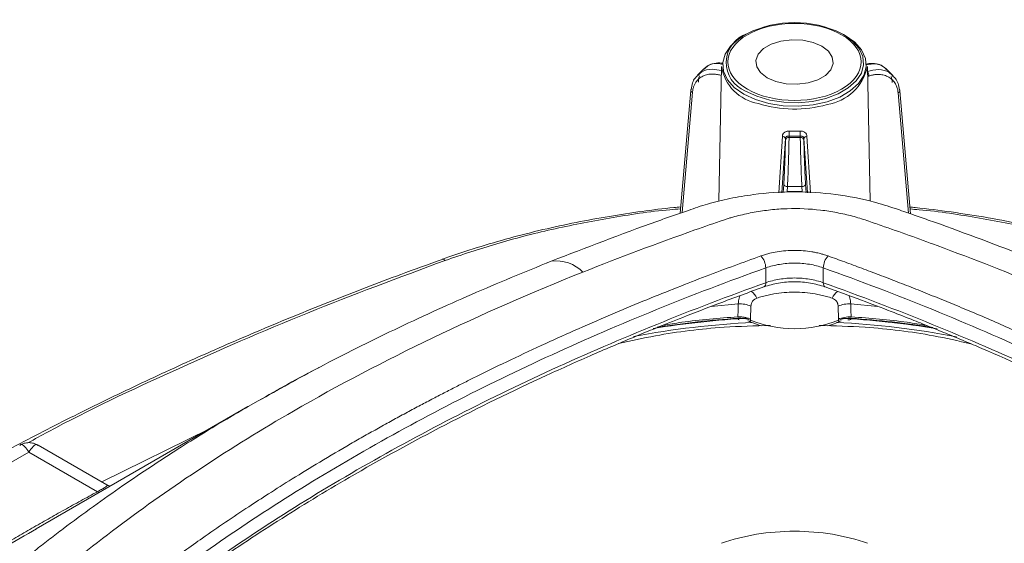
# Model space of a CAD drawing. Header units: millimetres. Extents: x 0 to 420, y 0 to 297.
# Tile 73 of 92: x 289 to 316, y 251 to 265. Entities that reach past the tile are written whole.
import ezdxf

# ---------------------------------------------------------------- set-up
doc = ezdxf.new("R2010")
doc.units = ezdxf.units.MM

msp = doc.modelspace()

# ---------------------------------------------------------------- linework, layer by layer
at = {"color": 7, "linetype": 'Continuous', "lineweight": 15}
for p, q in [((308.98011977, 265.0580043), (308.93205129, 265.03219238)), ((311.61917104, 265.03218934), (311.57110255, 265.05800125)), ((311.61917104, 265.03218934), (311.67030043, 265.00371919)), ((307.78175316, 264.08585926), (307.60626949, 263.91038816)), ((308.27285878, 264.15553922), (308.19362797, 260.44951448)), ((312.35755748, 260.45103541), (312.27836355, 264.15553618)), ((312.98824819, 263.89887054), (312.81275398, 264.07434164)), ((307.42319412, 263.4975883), (307.13123236, 260.12233281)), ((313.46361196, 260.10701288), (313.17131303, 263.48607068)), ((310.02500864, 262.12840618), (310.02500864, 262.17676985)), ((310.1248756, 262.2057848), (310.1248756, 262.24231759)), ((310.4350764, 262.2057848), (310.1248756, 262.2057848)), ((310.43508167, 262.24268559), (310.4350764, 262.2057848)), ((310.53494336, 262.17762751), (310.53494336, 262.12840618)), ((310.07159671, 260.71688993), (310.08017359, 260.85548197)), ((310.08017359, 260.85548197), (310.47978367, 260.85547892)), ((310.48837109, 260.71664354), (310.47978367, 260.85547892)), ((309.4842435, 258.62191692), (309.4842435, 258.21364569)), ((311.06697883, 258.21364265), (311.06697883, 258.62191388)), ((309.07892779, 257.5698698), (309.0661731, 257.21071448)), ((311.48526523, 257.21080572), (311.47228927, 257.5698698)), ((308.98960808, 257.16376082), (309.03730778, 257.14925312)), ((309.0661731, 257.21071448), (309.0661731, 257.18256518)), ((311.48504923, 257.18256214), (311.48526523, 257.21080572)), ((311.51390928, 257.14925312), (311.56160898, 257.16376082)), ((295.26215825, 254.81381822), (295.54063829, 254.96703269)), ((295.25600481, 254.8102781), (289.44146247, 251.45252351)), ((289.23918394, 253.56032944), (285.70386677, 251.51943429)), ((289.23918394, 253.56032944), (291.12267918, 252.47301078)), ((291.38320993, 252.66073924), (289.49265509, 253.75213332))]:
    msp.add_line(p, q, dxfattribs=at)
at = {"color": 8, "linetype": 'Continuous', "lineweight": 15}
for p, q in [((312.32092133, 263.89114945), (312.28427465, 263.87893536)), ((307.47289579, 263.44331808), (307.18730347, 260.14178778)), ((313.40754611, 260.12636748), (313.12162189, 263.43180046)), ((309.84668532, 260.67980603), (309.94168959, 262.2365421)), ((310.02500864, 262.17676985), (309.92978837, 260.68518706)), ((310.63023211, 260.68532377), (310.53494336, 262.17762751)), ((310.61786201, 262.23735719), (310.71291896, 260.67989104)), ((309.96634549, 260.68755153), (309.98030664, 260.91313393)), ((310.5935907, 260.68773708), (310.57965063, 260.91313089)), ((308.7319644, 257.63452496), (307.98221411, 257.56194602)), ((312.56898188, 257.56197035), (311.81925266, 257.63453105)), ((291.24129622, 252.74266168), (294.1839365, 254.19118713))]:
    msp.add_line(p, q, dxfattribs=at)
at = {"color": 8, "linetype": 'Continuous', "lineweight": 15, "flags": 128}
for points in [[(311.67030043, 265.00371919), (311.92979331, 264.81872864), (312.11699381, 264.60663351), (312.22371489, 264.37670387), (312.24529408, 264.13899139), (312.18078306, 263.90388535), (312.03302148, 263.68165033), (311.808442, 263.48201565), (311.51687537, 263.31369781), (311.17106047, 263.18405084), (310.78609643, 263.09874989), (310.3788367, 263.06150847), (309.96706199, 263.07396587), (309.56877427, 263.13557769), (309.20136966, 263.24364319), (308.88092717, 263.39344828), (308.62142375, 263.57843884), (308.43423379, 263.79053396), (308.32750744, 264.02046057), (308.30592825, 264.25817305), (308.370434, 264.49328213), (308.51820085, 264.7155141), (308.74278033, 264.91514879), (308.93205129, 265.03219238)], [(311.57110255, 265.05800125), (311.62040383, 265.03054996), (311.87061387, 264.85217741), (312.05111828, 264.64767046), (312.15401981, 264.42596769), (312.17482982, 264.19675884), (312.11262634, 263.9700652), (311.97014892, 263.75578333), (311.75359841, 263.56328975), (311.47246312, 263.40099381), (311.13901833, 263.27598186), (310.76783104, 263.1937314), (310.37514358, 263.15782209), (309.9780992, 263.16983545), (309.59405711, 263.22923924), (309.23980231, 263.33344222), (308.9308185, 263.4778854)], [(311.06697883, 258.21364265), (311.06950764, 258.17617882), (311.07702032, 258.14485878), (311.08920603, 258.12089628), (311.10560642, 258.10520697), (311.11454155, 258.10089836)]]:
    msp.add_lwpolyline(points, dxfattribs=at)
at = {"color": 7, "linetype": 'Continuous', "lineweight": 15, "flags": 128}
for points in [[(311.02691298, 264.7108523), (311.20814443, 264.57108977), (311.31383292, 264.40751646), (311.33540157, 264.23338051), (311.27111709, 264.0627847), (311.12618989, 263.90955808), (310.91234731, 263.78610939), (310.646917, 263.70244165), (310.35140437, 263.66533101), (310.04976464, 263.67778537), (309.76641138, 263.738795), (309.52430935, 263.84341768), (309.3430779, 263.98318021), (309.23739467, 264.14675657), (309.21581549, 264.32089252), (309.28009997, 264.49148833), (309.42503771, 264.64471495), (309.63888029, 264.76816364), (309.90430006, 264.85183137), (310.19981269, 264.88894201), (310.50146296, 264.87648766), (310.78481095, 264.81547499), (311.02691298, 264.7108523)], [(310.08017359, 260.85548197), (310.06072809, 260.85736469), (310.04202016, 260.86122426), (310.02477683, 260.86690253), (310.00965665, 260.87418964), (309.99723386, 260.88280275), (309.9879879, 260.89241642), (309.98228227, 260.9026505), (309.98030664, 260.91313393)], [(310.47978367, 260.85547892), (310.49922917, 260.85736773), (310.5179371, 260.86122122), (310.53517517, 260.86690253), (310.55029535, 260.87418964), (310.56271813, 260.88280275), (310.57196936, 260.89241338), (310.57767499, 260.90265354), (310.57965063, 260.91313089)], [(303.46251779, 258.74975235), (303.56580917, 258.79661085), (303.59351019, 258.80501011)], [(308.71531113, 257.27675042), (308.72364566, 257.45564225), (308.7319644, 257.63452496)], [(311.81925266, 257.63453105), (311.82757666, 257.45563921), (311.83590594, 257.2767565)]]:
    msp.add_lwpolyline(points, dxfattribs=at)
at = {"color": 7, "linetype": 'Continuous', "lineweight": 15}
for centre, radius, start, end in [((310.27560806, 262.41664455), 2.94195024, 63.873639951, 116.126225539), ((309.48073217, 264.34329844), 1.2223795, 188.835691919, 260.684307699), ((310.96355752, 264.43501402), 1.34418107, 278.859424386, 347.999700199), ((307.46022301, 263.49347418), 0.03725674, 129.871984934, 173.660127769), ((313.13435737, 263.48200456), 0.03717868, 6.278820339, 50.163990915), ((309.94470985, 262.15279509), 0.08380145, 16.624010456, 92.065430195), ((310.11712026, 262.11265923), 0.09344794, 85.239493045, 170.298775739), ((308.77482259, 262.38118524), 1.35717624, 354.127159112, 359.955128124), ((310.27561099, 265.86481582), 3.48765151, 267.640038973, 272.496751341), ((311.71632053, 262.38188831), 1.28877865, 180.062825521, 186.200691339), ((310.44283474, 262.11266311), 0.09344432, 9.69918919, 94.762542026), ((310.61507138, 262.15381122), 0.08359256, 88.086897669, 163.446579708), ((308.9895892, 258.61222271), 0.49474928, 1.122736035, 42.843716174), ((311.56152698, 258.61226253), 0.49464231, 137.151561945, 178.881985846), ((308.76714959, 256.86004747), 0.77527632, 66.287279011, 92.601209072), ((311.78409235, 256.85998685), 0.77534184, 87.400851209, 113.712602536), ((310.21632448, 233.91828656), 23.35198021, 92.927944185, 99.418187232), ((308.7743439, 256.44997032), 0.78858069, 68.280132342, 94.27434196), ((310.27561501, 260.23883535), 3.28687345, 248.410065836, 291.589790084), ((311.77686598, 256.45008715), 0.78846473, 85.724504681, 111.722250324), ((310.33482625, 233.92119098), 23.34910297, 80.482060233, 87.146466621)]:
    msp.add_arc(centre, radius, start, end, dxfattribs=at)
at = {"color": 8, "linetype": 'Continuous', "lineweight": 15}
for centre, radius, start, end in [((309.23962307, 264.25907896), 0.84001407, 107.994597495, 248.43119179), ((312.10287086, 263.88062744), 0.2183042, 2.762662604, 35.063558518), ((307.48527609, 263.50455015), 0.0624711, 186.398401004, 258.569658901), ((313.10925181, 263.49301112), 0.06244809, 281.425045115, 353.618995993), ((310.27669176, 266.24873832), 3.26655237, 252.287272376, 285.881432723), ((300.60933915, 258.77169627), 0.0875297, 38.479925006, 98.661132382), ((303.72413115, 257.7695055), 1.04371051, 44.857466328, 97.189450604), ((309.37471604, 258.19344631), 0.1113745, 303.807962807, 10.44924771), ((308.77020655, 257.56585154), 0.52079606, 25.407837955, 51.846263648), ((311.78060451, 257.56613658), 0.52030704, 128.0735701, 154.601331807), ((310.19125224, 234.05474131), 23.09224981, 92.615023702, 100.821700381), ((310.21231365, 233.90473126), 23.37958584, 93.670545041, 99.119924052), ((310.36070889, 234.06207843), 23.08487521, 79.09735357, 87.362702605), ((310.33975203, 233.91422179), 23.37006046, 80.785947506, 86.330041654), ((291.21627478, 252.61848749), 0.17298442, 237.243917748, 256.083239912)]:
    msp.add_arc(centre, radius, start, end, dxfattribs=at)
at = {"color": 7, "linetype": 'Continuous', "lineweight": 15}
for points, knots in [([(308.97993791, 263.52916199), (308.26483691, 263.941981), (308.26483691, 264.61229438), (309.6950389, 265.43793241), (310.85618153, 265.43793241), (311.57128253, 265.02511339)], [0, 0, 0, 0, 0.5, 0.5, 1, 1, 1, 1]), ([(311.57128253, 265.02511339), (312.28638352, 264.61229438), (312.28638352, 263.941981), (310.85618153, 263.11634297), (309.6950389, 263.11634297), (308.97993791, 263.52916199)], [0, 0, 0, 0, 0.5, 0.5, 1, 1, 1, 1]), ([(308.06936326, 264.23508158), (308.06901545, 264.23506353), (308.00554612, 264.23177042), (307.90204185, 264.18329586), (307.81898996, 264.1156682), (307.77949831, 264.08351086)], [0, 0, 0, 0, 0.0028816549, 0.5258644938, 1, 1, 1, 1]), ([(308.28471785, 264.24468905), (308.28113371, 264.24544683), (308.20477014, 264.26159202), (308.13543968, 264.24801825), (308.06936326, 264.23508158)], [0, 0, 0, 0, 0.0469351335, 1, 1, 1, 1]), ([(312.52515442, 264.22356396), (312.45861518, 264.23456522), (312.36957336, 264.24928695), (312.27156852, 264.22607113), (312.24680083, 264.22020405)], [0, 0, 0, 0, 0.7472808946, 1, 1, 1, 1]), ([(312.81501411, 264.07199628), (312.7755477, 264.10415342), (312.69254919, 264.17178044), (312.58876469, 264.22022919), (312.52549871, 264.22354591), (312.52515442, 264.22356396)], [0, 0, 0, 0, 0.4741466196, 0.997138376, 1, 1, 1, 1]), ([(307.61278118, 263.89899375), (307.58868988, 263.87947627), (307.52584208, 263.82856033), (307.46566605, 263.69720123), (307.44650211, 263.58276059), (307.43633867, 263.52206794)], [0, 0, 0, 0, 0.2259717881, 0.5895004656, 1, 1, 1, 1]), ([(308.27359625, 263.90266748), (308.25450404, 263.90864532), (308.21646716, 263.92055479), (308.15967053, 263.93318191), (308.10350365, 263.94181491), (308.04795383, 263.94609126), (307.96274257, 263.94614436), (307.8516921, 263.92973276), (307.72737066, 263.87780556), (307.62261631, 263.79831269), (307.55280858, 263.70614387), (307.50955657, 263.6151285), (307.4839707, 263.53271587), (307.47659508, 263.47319799), (307.47289232, 263.44331839)], [0, 0, 0, 0, 0.0483687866, 0.0963638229, 0.1442447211, 0.1922729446, 0.2407075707, 0.3701588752, 0.4998313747, 0.6293487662, 0.7590888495, 0.8395465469, 0.9194479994, 1, 1, 1, 1]), ([(313.12162091, 263.43180094), (313.11965484, 263.44985942), (313.11573796, 263.48583612), (313.10467377, 263.53739325), (313.08983372, 263.58676123), (313.07084583, 263.63379834), (313.03514175, 263.70321217), (312.97195027, 263.78675765), (312.86725368, 263.86622438), (312.74288151, 263.91818761), (312.62033577, 263.93636867), (312.5101062, 263.93339753), (312.41600061, 263.91964823), (312.35269605, 263.90067477), (312.32091698, 263.89115004)], [0, 0, 0, 0, 0.0484345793, 0.0964930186, 0.1444339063, 0.1925177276, 0.2410026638, 0.3705530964, 0.5002600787, 0.6297431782, 0.7593841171, 0.8397550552, 0.9195565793, 1, 1, 1, 1]), ([(313.15817375, 263.51055336), (313.1480085, 263.5712467), (313.1288415, 263.68568664), (313.06866489, 263.81704664), (313.00582384, 263.86796054), (312.9817365, 263.88747613)], [0, 0, 0, 0, 0.4105170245, 0.7740477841, 1, 1, 1, 1]), ([(309.94168533, 262.23654427), (309.94237736, 262.24329585), (309.94375803, 262.25676594), (309.94958451, 262.27621837), (309.96355918, 262.30683813), (309.98914866, 262.33646148), (310.02688956, 262.35978279), (310.05955325, 262.37223731), (310.09498402, 262.37995502), (310.11972032, 262.38006595), (310.13199846, 262.38012101)], [0, 0, 0, 0, 0.0836976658, 0.1669853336, 0.2510974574, 0.4995250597, 0.6241495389, 0.749325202, 0.8755747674, 1, 1, 1, 1]), ([(310.12487503, 262.24231869), (310.11857108, 262.24257334), (310.10594656, 262.2430833), (310.08772924, 262.24043108), (310.07079302, 262.23539452), (310.05114748, 262.22588324), (310.03135354, 262.20769895), (310.02713349, 262.18711722), (310.02501208, 262.17677079)], [0, 0, 0, 0, 0.1248261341, 0.2499813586, 0.3754994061, 0.5014137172, 0.7493607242, 1, 1, 1, 1]), ([(310.08017656, 260.85548424), (310.08613766, 260.96250465), (310.09203485, 261.08242575), (310.10287506, 261.3312527), (310.10781343, 261.46005619), (310.1160301, 261.70827481), (310.11930558, 261.82760466), (310.1237288, 262.03987336), (310.12487503, 262.13272777), (310.12487503, 262.20578717)], [0, 0, 0, 0, 0.25, 0.25, 0.5, 0.5, 0.75, 0.75, 1, 1, 1, 1]), ([(310.12487503, 262.24231869), (310.15072027, 262.2414094), (310.20237591, 262.23959205), (310.27999122, 262.23897746), (310.35760146, 262.23977757), (310.40924363, 262.24171837), (310.43508212, 262.24268943)], [0, 0, 0, 0, 0.2501685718, 0.5, 0.7498314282, 1, 1, 1, 1]), ([(310.42754581, 262.38047424), (310.43573056, 262.38058459), (310.45210475, 262.38080536), (310.47633919, 262.37778617), (310.50352942, 262.37150003), (310.53256768, 262.36040949), (310.57035348, 262.33724483), (310.59803134, 262.30496131), (310.61407857, 262.26766898), (310.61660091, 262.24744994), (310.61785958, 262.23736049)], [0, 0, 0, 0, 0.08303504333, 0.16611771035, 0.25078611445, 0.37570188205, 0.50033389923, 0.74886725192, 0.87468293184, 1, 1, 1, 1]), ([(310.53494507, 262.17762743), (310.53437186, 262.18220634), (310.53317508, 262.19176636), (310.52729768, 262.20525981), (310.51771279, 262.21814334), (310.5005417, 262.23180561), (310.47282228, 262.24333656), (310.4476639, 262.24290517), (310.43508212, 262.24268943)], [0, 0, 0, 0, 0.1104333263, 0.2305667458, 0.3607258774, 0.5011648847, 0.750531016, 1, 1, 1, 1]), ([(310.43508212, 262.20578717), (310.43508212, 262.13272777), (310.43622834, 262.03987336), (310.44065157, 261.82760466), (310.44392705, 261.70827481), (310.45214372, 261.46005619), (310.45708209, 261.3312527), (310.4679223, 261.08242575), (310.47381949, 260.96250465), (310.47978059, 260.85548424)], [0, 0, 0, 0, 0.25, 0.25, 0.5, 0.5, 0.75, 0.75, 1, 1, 1, 1]), ([(309.98031361, 260.9131339), (309.98146543, 260.93200653), (309.98376012, 260.96960525), (309.9871604, 261.02882546), (309.9905034, 261.08968923), (309.99378803, 261.15242791), (309.99879285, 261.25253767), (310.00523134, 261.39282999), (310.01227024, 261.56994383), (310.01801994, 261.74051667), (310.02165291, 261.87759762), (310.02373131, 261.98276594), (310.02481556, 262.06202789), (310.0249464, 262.10622131), (310.02501208, 262.12840653)], [0, 0, 0, 0, 0.0484345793, 0.0964930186, 0.1444339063, 0.1925177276, 0.2410026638, 0.3705530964, 0.5002600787, 0.6297431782, 0.7593841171, 0.8397550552, 0.9195565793, 1, 1, 1, 1]), ([(310.53494507, 262.12840653), (310.5349688, 262.11531796), (310.53501608, 262.08924194), (310.53540403, 262.0454665), (310.53602489, 261.99855949), (310.53690125, 261.9481683), (310.53864602, 261.86476396), (310.54193426, 261.74060181), (310.54768071, 261.57011246), (310.5547224, 261.39291752), (310.56182738, 261.23805275), (310.5683166, 261.11027857), (310.57391392, 261.00787955), (310.57772851, 260.94480103), (310.57964354, 260.9131339)], [0, 0, 0, 0, 0.0483687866, 0.0963638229, 0.1442447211, 0.1922729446, 0.2407075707, 0.3701588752, 0.4998313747, 0.6293487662, 0.7590888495, 0.8395465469, 0.9194479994, 1, 1, 1, 1]), ([(325.1251023, 254.90370562), (324.5441475, 255.22951334), (323.29090977, 255.93234691), (321.24912355, 256.94459335), (318.98249253, 257.97860888), (316.54469975, 258.98372965), (314.6872318, 259.67866788), (313.50206216, 260.09366898), (313.00260131, 260.26902369), (312.32726545, 260.47997263), (311.39919103, 260.65771462), (310.27978982, 260.73338806), (309.29292105, 260.66893263), (308.49899703, 260.53179993), (307.89843497, 260.38710857), (307.38935746, 260.21197874), (306.92442573, 260.05107029), (305.6518725, 259.6025127), (304.552257, 259.17645258), (303.59383156, 258.80509837)], [0, 0, 0, 0, 0.0918761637, 0.1981955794, 0.3099360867, 0.4272940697, 0.5487225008, 0.5693218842, 0.5900197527, 0.6173210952, 0.6596344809, 0.7040407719, 0.7490082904, 0.7753300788, 0.8013440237, 0.8251722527, 0.844984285, 0.8648882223, 1, 1, 1, 1]), ([(310.07159909, 260.71689114), (310.14105741, 260.71830404), (310.27998448, 260.72113005), (310.41890679, 260.71814138), (310.48837317, 260.71664693)], [0, 0, 0, 0, 0.4999624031, 1, 1, 1, 1]), ([(307.14618922, 260.29528217), (307.08367997, 260.28962272), (306.72771505, 260.2573945), (306.07321653, 260.17394541), (305.17738235, 260.04040011), (304.26785179, 259.87345106), (303.35433692, 259.67501654), (302.44446555, 259.44528279), (301.54912689, 259.181103), (300.93080637, 258.98345945), (300.62104749, 258.86614633), (300.59472504, 258.85617738)], [0, 0, 0, 0, 0.0269300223, 0.1533555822, 0.2849944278, 0.4206004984, 0.5591831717, 0.7000372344, 0.842647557, 0.9866286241, 1, 1, 1, 1]), ([(304.46398272, 258.50567787), (305.4710431, 258.90845587), (306.49699914, 259.29378591), (307.80244602, 259.75411725), (308.06468825, 259.84511384), (308.36098844, 259.94630049), (308.39364667, 259.95778815), (308.46050472, 259.97933474), (308.49445989, 259.98962036), (308.59726421, 260.01960714), (308.66705312, 260.03843728), (308.87958013, 260.09199868), (309.02467952, 260.1235879), (309.3177388, 260.17684001), (309.46624288, 260.19860892), (309.76841103, 260.23110825), (309.92269976, 260.2418981), (310.38588878, 260.25683286), (310.69175586, 260.24367345), (311.14473331, 260.19033614), (311.29549325, 260.16672099), (311.5864388, 260.11094935), (311.7279087, 260.07884401), (311.93458756, 260.0248609), (312.0026069, 260.00594564), (312.13607198, 259.96540216), (312.2005846, 259.94279175), (312.39529368, 259.87618194), (313.04311484, 259.65279272), (313.68470079, 259.42266502), (315.21107889, 258.85775982), (316.21136018, 258.46433035), (318.16679871, 257.64488301), (319.11827043, 257.21978453), (320.9692042, 256.34046823), (321.86825924, 255.88580475), (323.61091283, 254.94497142), (324.45407818, 254.45855542), (326.08414986, 253.45376112), (326.87139908, 252.9355776), (328.39357488, 251.86948462), (329.12879399, 251.32189693), (330.54683401, 250.19616267), (331.22943527, 249.61891403), (332.20846736, 248.73893789), (332.52757561, 248.44297869), (332.9175102, 248.06977164), (332.99504861, 247.99496697), (333.09141681, 247.90125919), (333.1106628, 247.88250756), (333.14909982, 247.84498432), (333.1686889, 247.82635751), (333.22348604, 247.76903183), (333.25722767, 247.72979938), (333.3538673, 247.61043291), (333.41130001, 247.528542), (333.51033232, 247.36323793), (333.55198194, 247.2793681), (333.65013883, 247.023611), (333.67873201, 246.84582915), (333.66262677, 246.58448047), (333.64784035, 246.49773955), (333.598988, 246.325026), (333.56450704, 246.23838265), (333.47978448, 246.07055812), (333.42968836, 245.98904497), (333.31660281, 245.83001777), (333.25477672, 245.75214315), (333.16452865, 245.65882044), (333.14524772, 245.64053808), (333.10751662, 245.60371417), (333.05083446, 245.54850307), (332.91797856, 245.41985212), (332.80308141, 245.30988478), (332.10964509, 244.65134068), (331.46462253, 244.07505052), (330.11945919, 242.94445644), (329.41870237, 242.39028159), (327.24345261, 240.77518327), (325.69565223, 239.75543202), (324.03906618, 238.7991701)], [0, 0, 0, 0, 0.0625, 0.0625, 0.078125, 0.078125, 0.080078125, 0.080078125, 0.08203125, 0.08203125, 0.0859375, 0.0859375, 0.09375, 0.09375, 0.1015625, 0.1015625, 0.109375, 0.109375, 0.125, 0.125, 0.1328125, 0.1328125, 0.140625, 0.140625, 0.14453125, 0.14453125, 0.1484375, 0.1484375, 0.15625, 0.1875, 0.1875, 0.25, 0.25, 0.3125, 0.3125, 0.375, 0.375, 0.4375, 0.4375, 0.5, 0.5, 0.5625, 0.5625, 0.625, 0.625, 0.65625, 0.65625, 0.6640625, 0.6640625, 0.666015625, 0.666015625, 0.66796875, 0.66796875, 0.671875, 0.671875, 0.6796875, 0.6796875, 0.6875, 0.6875, 0.703125, 0.703125, 0.7109375, 0.7109375, 0.71875, 0.71875, 0.7265625, 0.7265625, 0.734375, 0.734375, 0.736328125, 0.736328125, 0.73828125, 0.7421875, 0.75, 0.75, 0.8125, 0.8125, 0.875, 0.875, 1, 1, 1, 1]), ([(319.95355228, 258.85342799), (319.81231072, 258.9052458), (319.36584682, 259.06904165), (318.5804815, 259.31038717), (317.60496003, 259.5773846), (316.60842418, 259.80742881), (315.60146748, 260.00292288), (314.59590495, 260.15829511), (313.87811161, 260.25283117), (313.49631334, 260.28668053), (313.44769625, 260.29099081)], [0, 0, 0, 0, 0.0715228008, 0.2260832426, 0.3800969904, 0.5332853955, 0.6851345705, 0.8345733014, 0.9789350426, 1, 1, 1, 1]), ([(298.07801824, 253.78616407), (298.20625151, 253.85981338), (298.46061764, 254.00590564), (298.84253522, 254.22049347), (299.21916064, 254.42887993), (299.58897928, 254.63014965), (299.95030585, 254.82373777), (300.30174258, 255.00914314), (300.64203754, 255.1859888), (300.97008968, 255.35397245), (301.28485259, 255.51287696), (301.78354871, 255.76142599), (302.49588807, 256.10762878), (303.4119214, 256.53599153), (304.36818028, 256.96619731), (305.29428799, 257.3665259), (306.1998268, 257.74301812), (307.03465157, 258.07820385), (307.83580611, 258.38909924), (308.60308455, 258.67781396), (309.10689843, 258.85992864), (309.35234651, 258.94865128)], [0, 0, 0, 0, 0.037627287, 0.0746382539, 0.1108605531, 0.1461447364, 0.1803623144, 0.2134038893, 0.2451773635, 0.2756061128, 0.3046209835, 0.3321577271, 0.4126552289, 0.4983079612, 0.5773661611, 0.6648306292, 0.7389594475, 0.8094912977, 0.8763503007, 0.9397603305, 1, 1, 1, 1]), ([(309.35234651, 258.94865128), (309.37516581, 258.95669244), (309.41482927, 258.97066922), (309.47780695, 258.98989563), (309.53718888, 259.00633255), (309.64225206, 259.03376649), (309.80711581, 259.06657822), (310.03378545, 259.09464863), (310.27698366, 259.10377714), (310.51764052, 259.09417757), (310.70798397, 259.07111457), (310.86245888, 259.04304479), (310.96842009, 259.01892401), (311.0867698, 258.98688726), (311.15697845, 258.9629408), (311.19887392, 258.94865128)], [0, 0, 0, 0, 0.04124402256, 0.07168843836, 0.10988316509, 0.1428552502, 0.2495941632, 0.37823594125, 0.49942943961, 0.62444509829, 0.74939009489, 0.79846501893, 0.87425069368, 0.92496185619, 1, 1, 1, 1]), ([(311.19887392, 258.94865128), (311.35112251, 258.89376713), (311.6605032, 258.78223838), (312.12891828, 258.60919518), (312.61010271, 258.42809662), (313.10432919, 258.23819065), (313.61207128, 258.03902481), (314.13336927, 257.83022561), (314.66771112, 257.61156526), (315.42073584, 257.2964456), (317.07249068, 256.58048648), (318.961776, 255.68275055), (320.98115511, 254.62814741), (322.59065178, 253.73130103), (324.22084781, 252.7487986), (325.53023346, 251.89729964), (326.50886187, 251.2257323), (327.24664525, 250.6996419), (327.99231828, 250.1469335), (328.68325364, 249.61400444), (329.33445469, 249.09178308), (329.91295768, 248.61144313), (330.44963971, 248.15043453), (330.94813951, 247.7088653), (331.26263378, 247.41890634), (331.41586128, 247.2776329)], [0, 0, 0, 0, 0.0186696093, 0.037938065, 0.0578418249, 0.0784150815, 0.0996890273, 0.1216904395, 0.1444084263, 0.167813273, 0.2184263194, 0.3592379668, 0.4221057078, 0.5016372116, 0.5918550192, 0.6671623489, 0.7067421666, 0.7499678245, 0.7891114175, 0.8329595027, 0.8698950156, 0.9050411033, 0.9383618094, 0.9699687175, 1, 1, 1, 1]), ([(300.59757522, 258.85355269), (300.21628474, 258.71742178), (299.1929008, 258.35204629), (297.56499464, 257.72191692), (295.71130443, 256.96686776), (293.89466019, 256.17899439), (292.11503163, 255.36075132), (290.3747493, 254.5122866), (288.67543824, 253.63443488), (287.01870756, 252.72789829), (285.40645875, 251.79324674), (283.83905691, 250.83177933), (282.32228722, 249.84223207), (281.15457196, 249.04630366), (280.51075005, 248.57223875), (280.33813832, 248.44513968)], [0, 0, 0, 0, 0.049368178, 0.1325042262, 0.2157699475, 0.2991508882, 0.3826349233, 0.4662113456, 0.5498718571, 0.6336087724, 0.7174169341, 0.8012915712, 0.8852297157, 0.9692295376, 1, 1, 1, 1]), ([(303.59383683, 258.80510141), (302.85867261, 258.50488752), (301.38863285, 257.90457762), (299.27034062, 256.93053659), (297.30814186, 255.95788775), (296.09938665, 255.28014073), (295.54071468, 254.96689429)], [0, 0, 0, 0, 0.25890176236, 0.51770185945, 0.7770876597, 1, 1, 1, 1]), ([(309.48424133, 258.62191376), (309.60328893, 258.66459473), (309.72975456, 258.69684147), (309.93021495, 258.72991688), (309.99915408, 258.73833879), (310.13654096, 258.74943106), (310.2054732, 258.75220548), (310.41298034, 258.75228278), (310.55331385, 258.74099263), (310.81911668, 258.69732113), (310.94746257, 258.66476285), (311.06697911, 258.62191376)], [0, 0, 0, 0, 0.25, 0.25, 0.375, 0.375, 0.5, 0.5, 0.75, 0.75, 1, 1, 1, 1]), ([(289.34773561, 246.99735644), (289.98430436, 247.58907647), (290.64947819, 248.16921643), (292.03676714, 249.30644243), (292.75949485, 249.86397172), (295.00966884, 251.49898611), (296.6037668, 252.52831471), (299.97274654, 254.47024588), (301.74765131, 255.3828336), (305.4784103, 257.09117606), (307.43426683, 257.88695641), (309.48424133, 258.62191376)], [0, 0, 0, 0, 0.125, 0.125, 0.25, 0.25, 0.5, 0.5, 0.75, 0.75, 1, 1, 1, 1]), ([(296.51215425, 254.69011811), (297.73543086, 255.39623796), (299.01416149, 256.06550679), (301.66725223, 257.33560079), (303.04207754, 257.93698344), (304.46398272, 258.50567787)], [0, 0, 0, 0, 0.5, 0.5, 1, 1, 1, 1]), ([(311.06697911, 258.62191376), (312.08858458, 258.25564752), (313.09026325, 257.87297713), (315.05394921, 257.07498171), (316.01671755, 256.65930698), (318.84043128, 255.36523651), (320.61871702, 254.44850342), (322.29642554, 253.47997788)], [0, 0, 0, 0, 0.25, 0.25, 0.5, 0.5, 1, 1, 1, 1]), ([(289.30585235, 246.48238879), (289.51620993, 246.6755837), (289.89868134, 247.02685002), (290.43336056, 247.49439657), (290.86342732, 247.86032047), (291.22224507, 248.15858926), (291.5502215, 248.4260308), (291.88403095, 248.69306628), (292.74435344, 249.368108), (294.11103788, 250.37510874), (296.05826881, 251.67481439), (298.20773663, 252.98306042), (300.66209272, 254.32953247), (302.92815274, 255.43480185), (304.69852016, 256.22744265), (305.69730995, 256.65235657), (306.52233412, 256.99109105), (307.27883061, 257.29329532), (308.27122763, 257.67683642), (309.02222864, 257.95009453), (309.4365438, 258.10084663)], [0, 0, 0, 0, 0.0413494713, 0.0751814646, 0.1015068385, 0.1214650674, 0.1409675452, 0.1608642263, 0.1811119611, 0.2927557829, 0.3923981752, 0.4920800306, 0.6189666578, 0.7458413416, 0.8016634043, 0.8528574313, 0.8753530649, 0.9073461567, 0.9488843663, 1, 1, 1, 1]), ([(309.48424133, 258.21364335), (307.44724886, 257.48334033), (305.48986056, 256.68817401), (301.73480228, 254.96865432), (299.94745583, 254.04895602), (296.55778108, 252.09194584), (294.96678871, 251.06127337), (292.73543209, 249.43733287), (292.01728049, 248.8826799), (290.63973326, 247.75246531), (289.97946465, 247.17630733), (289.34773561, 246.58908603)], [0, 0, 0, 0, 0.25, 0.25, 0.5, 0.5, 0.75, 0.75, 0.875, 0.875, 1, 1, 1, 1]), ([(309.4365438, 258.10084663), (309.56811578, 258.13996253), (309.83107807, 258.21814032), (310.27561094, 258.24946064), (310.72014224, 258.21813601), (310.98310971, 258.13996099), (311.1146838, 258.10084663)], [0, 0, 0, 0, 0.2501714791, 0.4999975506, 0.7498269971, 1, 1, 1, 1]), ([(311.06697911, 258.21364335), (310.95027048, 258.25548575), (310.82062653, 258.28876882), (310.55297045, 258.33281234), (310.41593138, 258.34396102), (310.13528906, 258.34396102), (309.99824999, 258.33281234), (309.7305939, 258.28876882), (309.60094995, 258.25548575), (309.48424133, 258.21364335)], [0, 0, 0, 0, 0.25, 0.25, 0.5, 0.5, 0.75, 0.75, 1, 1, 1, 1]), ([(322.2964255, 253.07170745), (320.60114577, 254.05037137), (318.81544115, 254.96907228), (316.00184464, 256.25752108), (315.04086098, 256.67220022), (313.08265626, 257.46762604), (312.08440415, 257.84887588), (311.06697911, 258.21364335)], [0, 0, 0, 0, 0.5, 0.5, 0.75, 0.75, 1, 1, 1, 1]), ([(311.1146838, 258.10084663), (311.45031015, 257.9790638), (312.06053248, 257.75764317), (312.87262841, 257.44813262), (313.50813073, 257.19924284), (314.02602486, 256.99159176), (314.49034685, 256.8018342), (314.95388912, 256.60873303), (316.12546981, 256.11111693), (317.8725336, 255.32094885), (320.12605224, 254.19574562), (322.39299087, 252.95449236), (324.72457028, 251.53810116), (326.63714973, 250.23130138), (328.00800259, 249.21092766), (328.74261718, 248.63545107), (329.3280685, 248.16025292), (329.85027048, 247.72460596), (330.51293244, 247.15322347), (330.98495716, 246.72089041), (331.24535681, 246.48238727)], [0, 0, 0, 0, 0.0413752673, 0.0752268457, 0.1015663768, 0.121534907, 0.1410466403, 0.1609526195, 0.1812088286, 0.2928913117, 0.392554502, 0.4922440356, 0.6191211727, 0.7459656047, 0.8017675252, 0.8529395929, 0.8754246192, 0.9074011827, 0.9489164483, 1, 1, 1, 1]), ([(311.31058743, 257.78930499), (311.28530114, 257.79753495), (311.23554482, 257.8137292), (311.15770963, 257.83624097), (311.07930377, 257.85689515), (311.00020842, 257.87558291), (310.92065832, 257.89230274), (310.77861894, 257.91848933), (310.56566054, 257.94610595), (310.27443944, 257.95882389), (309.98336832, 257.9458989), (309.74156594, 257.91442276), (309.54606325, 257.87543416), (309.38814151, 257.83616404), (309.29085259, 257.80525821), (309.24062883, 257.7893036)], [0, 0, 0, 0, 0.0452714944, 0.0890816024, 0.13148774, 0.1725532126, 0.2123477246, 0.250947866, 0.3788315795, 0.5005829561, 0.622192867, 0.7499847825, 0.828092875, 0.9112558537, 1, 1, 1, 1]), ([(309.24062883, 257.7893036), (309.22857184, 257.78481919), (309.20480211, 257.7759784), (309.1737087, 257.7578478), (309.14671548, 257.73621863), (309.12118626, 257.70754664), (309.09929021, 257.67042722), (309.08339446, 257.62334626), (309.08041956, 257.58775087), (309.07892507, 257.56986883)], [0, 0, 0, 0, 0.1289588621, 0.254235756, 0.3772731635, 0.4995928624, 0.6677961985, 0.8331109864, 1, 1, 1, 1]), ([(311.47229239, 257.56987027), (311.47159258, 257.58072658), (311.47020129, 257.6023101), (311.46407904, 257.63247918), (311.45496932, 257.66062846), (311.44256624, 257.68667351), (311.41963484, 257.72166686), (311.37950756, 257.76101018), (311.33383464, 257.77976097), (311.31058743, 257.78930499)], [0, 0, 0, 0, 0.10059561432, 0.19999493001, 0.29915727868, 0.39904881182, 0.50061486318, 0.74581634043, 1, 1, 1, 1]), ([(306.64773425, 257.03960363), (306.82458652, 257.07036001), (307.49880269, 257.18761298), (308.19887405, 257.23890943), (308.71531113, 257.27675042)], [0, 0, 0, 0, 0.2623079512, 1, 1, 1, 1]), ([(309.06617163, 257.21071261), (309.05184391, 257.21696674), (309.02378398, 257.22921505), (308.97929228, 257.24398326), (308.93530327, 257.25574648), (308.89246617, 257.26453181), (308.85159064, 257.27071047), (308.81321957, 257.27465464), (308.77775143, 257.2767293), (308.74540006, 257.27742958), (308.72499386, 257.27697102), (308.71531421, 257.2767535)], [0, 0, 0, 0, 0.1402493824, 0.274669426, 0.402357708, 0.5226086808, 0.634909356, 0.7389231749, 0.8344661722, 0.9214792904, 1, 1, 1, 1]), ([(311.48526483, 257.210806), (311.53407149, 257.23359226), (311.59131346, 257.25188262), (311.71232325, 257.27464191), (311.77580932, 257.27905785), (311.83590754, 257.27675421)], [0, 0, 0, 0, 0.5, 0.5, 1, 1, 1, 1]), ([(311.83590594, 257.2767565), (312.35234031, 257.23890233), (313.05314203, 257.18753419), (313.72805894, 257.07013842), (313.90561649, 257.03925387)], [0, 0, 0, 0, 0.7369193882, 1, 1, 1, 1]), ([(309.61153225, 257.04277832), (309.18650914, 257.03058394), (308.1212111, 257.00001938), (306.7132591, 256.82608037), (305.77961848, 256.61587149), (305.4432142, 256.54013017)], [0, 0, 0, 0, 0.2980642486, 0.7470823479, 1, 1, 1, 1]), ([(309.03514775, 257.1534258), (309.09734883, 257.1247985), (309.2001319, 257.07749382), (309.31765098, 257.04530226), (309.36405122, 257.03259202)], [0, 0, 0, 0, 0.6051684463, 1, 1, 1, 1]), ([(315.11976183, 256.53763626), (314.77948431, 256.61427246), (313.84199441, 256.82541091), (312.43556515, 256.99953975), (311.37585261, 257.03002491), (310.95641711, 257.04209097)], [0, 0, 0, 0, 0.2560953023, 0.7055616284, 1, 1, 1, 1]), ([(311.19007924, 257.03246732), (311.2295977, 257.04350773), (311.34519895, 257.07580367), (311.44802861, 257.12141847), (311.51570579, 257.15143977)], [0, 0, 0, 0, 0.3418515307, 1, 1, 1, 1]), ([(285.87854451, 247.7578111), (285.97982866, 247.85655971), (286.18116868, 248.05285941), (286.487745, 248.34409541), (286.79643591, 248.63185282), (287.10884654, 248.91729233), (287.42590175, 249.20134034), (287.74835995, 249.48457342), (288.07668777, 249.76738487), (288.41125059, 250.04993679), (288.7522394, 250.33221749), (289.09974034, 250.61414925), (289.45381136, 250.89560502), (289.81445719, 251.17641617), (290.33005133, 251.56950934), (290.99566238, 252.06027235), (291.8043646, 252.63113954), (292.58215265, 253.1577105), (293.32017426, 253.63743767), (294.01180972, 254.07030424), (294.651869, 254.45833063), (295.06588844, 254.69950224), (295.26215425, 254.81382958)], [0, 0, 0, 0, 0.0386730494, 0.076877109, 0.1148219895, 0.152694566, 0.1905990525, 0.2286137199, 0.2668076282, 0.3052028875, 0.3438026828, 0.3826094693, 0.4216162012, 0.4608099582, 0.5001773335, 0.5874140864, 0.6703493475, 0.7480707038, 0.8199993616, 0.885961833, 0.9459402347, 1, 1, 1, 1]), ([(316.40523059, 235.11164274), (315.41991882, 234.7122776), (314.41593438, 234.32981795), (313.13838087, 233.87220951), (312.7534291, 233.73645568), (312.365928, 233.60301271), (312.17176078, 233.53666887), (312.10695154, 233.51463289), (311.97258627, 233.47486338), (311.90394978, 233.45613231), (311.55799524, 233.36766268), (311.27299725, 233.31326422), (310.82955827, 233.26227135), (310.67811356, 233.2504859), (310.37795724, 233.238251), (310.2285073, 233.23761229), (309.93083453, 233.24703635), (309.78261023, 233.25708634), (309.48740302, 233.28801237), (309.33946843, 233.30911135), (309.05071194, 233.36044837), (308.90983792, 233.3905452), (308.63410534, 233.45846521), (308.49899023, 233.49594384), (307.84992209, 233.71723436), (307.33463641, 233.89855532), (305.80440706, 234.45426697), (304.80335333, 234.84061859), (302.84152739, 235.64680794), (301.88063389, 236.0672603), (300.00337621, 236.94216027), (299.09131585, 237.39430464), (297.3262449, 238.32881465), (296.47264135, 238.81126616), (294.8248464, 239.80737541), (294.02997259, 240.32067471), (292.4947854, 241.37593118), (291.75419011, 241.91774027), (290.68320268, 242.75141428), (290.33298596, 243.03278785), (289.64545824, 243.60269361), (289.30806546, 243.89119018), (288.64765479, 244.47336468), (288.32477589, 244.76694599), (287.85138248, 245.21103515), (287.69541083, 245.35968631), (287.50271252, 245.54627149), (287.46428543, 245.58362683), (287.4068116, 245.63971661), (287.38724372, 245.65827369), (287.35051429, 245.69620716), (287.33300075, 245.71546339), (287.24784606, 245.81256596), (287.18723104, 245.89280311), (287.07907858, 246.05772793), (287.03179396, 246.14303243), (286.95629694, 246.31391067), (286.92781161, 246.39998924), (286.89006671, 246.57347352), (286.88066603, 246.66084655), (286.88136561, 246.8373317), (286.89155921, 246.92647015), (286.95146642, 247.1895153), (287.03006712, 247.35872476), (287.19365233, 247.60526724), (287.25561056, 247.686797), (287.3609963, 247.80500296), (287.40005401, 247.84300639), (287.47804918, 247.91905546), (287.51716063, 247.95703946), (288.18401249, 248.60207077), (288.84169957, 249.19892473), (290.21527839, 250.3696436), (290.93110803, 250.94307231), (293.17218957, 252.62420034), (294.78001995, 253.69026283), (296.51215425, 254.69011811)], [0, 0, 0, 0, 0.0625, 0.0625, 0.078125, 0.0859375, 0.0859375, 0.08984375, 0.08984375, 0.09375, 0.09375, 0.109375, 0.109375, 0.1171875, 0.1171875, 0.125, 0.125, 0.1328125, 0.1328125, 0.140625, 0.140625, 0.1484375, 0.1484375, 0.15625, 0.15625, 0.1875, 0.1875, 0.25, 0.25, 0.3125, 0.3125, 0.375, 0.375, 0.4375, 0.4375, 0.5, 0.5, 0.5625, 0.5625, 0.59375, 0.59375, 0.625, 0.625, 0.65625, 0.65625, 0.671875, 0.671875, 0.67578125, 0.67578125, 0.677734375, 0.677734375, 0.6796875, 0.6796875, 0.6875, 0.6875, 0.6953125, 0.6953125, 0.703125, 0.703125, 0.7109375, 0.7109375, 0.71875, 0.71875, 0.734375, 0.734375, 0.7421875, 0.7421875, 0.74609375, 0.74609375, 0.75, 0.75, 0.8125, 0.8125, 0.875, 0.875, 1, 1, 1, 1]), ([(289.48924119, 253.75407975), (289.45048731, 253.77277942), (289.37161262, 253.81083834), (289.23918401, 253.82637268), (289.10675538, 253.81083908), (289.02788317, 253.77278107), (288.98912932, 253.75408127)], [0, 0, 0, 0, 0.2456711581, 0.5000076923, 0.7543288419, 1, 1, 1, 1]), ([(289.13535915, 247.2776329), (289.23014747, 247.36526293), (289.42275522, 247.54332521), (289.72156624, 247.81291111), (290.03424403, 248.08982375), (290.36208079, 248.37421916), (290.70585545, 248.66636967), (291.066212, 248.96630318), (291.44355275, 249.27372982), (291.99847426, 249.71590956), (292.68539462, 250.24363567), (293.41557895, 250.77926278), (294.25536654, 251.37509854), (295.02437858, 251.89769552), (295.85372006, 252.43619311), (296.50278846, 252.84540368), (297.25256182, 253.30420358), (297.7942767, 253.62049546), (298.07801824, 253.78616407)], [0, 0, 0, 0, 0.0372269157, 0.0756442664, 0.1153243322, 0.1563349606, 0.1987380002, 0.2425870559, 0.2878618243, 0.3345034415, 0.4393388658, 0.5256989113, 0.5800932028, 0.7161278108, 0.7727353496, 0.8397304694, 0.9160533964, 1, 1, 1, 1]), ([(287.58736295, 250.43211372), (287.72999489, 250.51984031), (288.01522762, 250.69527434), (288.44794962, 250.95572017), (288.88416261, 251.21414012), (289.32422737, 251.47033915), (289.76802518, 251.72438312), (290.21567017, 251.97620352), (290.66682447, 252.22600861), (290.97071805, 252.39066997), (291.12268143, 252.47300963)], [0, 0, 0, 0, 0.125031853, 0.2500364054, 0.3750227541, 0.5, 0.6249772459, 0.7499635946, 0.874968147, 1, 1, 1, 1]), ([(291.4730512, 252.62571754), (291.4685173, 252.62684707), (291.4576625, 252.62955132), (291.43246974, 252.63698718), (291.40662208, 252.64779754), (291.39384006, 252.6547591), (291.38791984, 252.65798347)], [0, 0, 0, 0, 0.2926997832, 0.7007644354, 0.8614036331, 1, 1, 1, 1]), ([(308.26723887, 251.05701404), (308.87017237, 251.2731779), (309.56586404, 251.38774005), (310.98535639, 251.38774005), (311.68104806, 251.2731779), (312.28398156, 251.05701404)], [0, 0, 0, 0, 0.5, 0.5, 1, 1, 1, 1])]:
    msp.add_open_spline(points, degree=3, knots=knots, dxfattribs=at)
at = {"color": 8, "linetype": 'Continuous', "lineweight": 15}
for points, knots in [([(308.27034577, 264.03799724), (308.18205019, 264.05707962), (307.98198712, 264.10031713), (307.74628497, 264.03851259), (307.64668832, 263.93442859), (307.61278118, 263.89899375)], [0, 0, 0, 0, 0.3425569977, 0.7761770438, 1, 1, 1, 1]), ([(307.79059873, 264.0765973), (307.82128094, 264.10843416), (307.91271395, 264.20330801), (308.10174831, 264.25513107), (308.25880522, 264.22285207), (308.30541195, 264.21327326)], [0, 0, 0, 0, 0.2620886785, 0.7810244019, 1, 1, 1, 1]), ([(312.25533557, 264.19625784), (312.31342116, 264.20856303), (312.48213821, 264.24430502), (312.68187168, 264.19209382), (312.7732499, 264.09699047), (312.80391368, 264.06507664)], [0, 0, 0, 0, 0.2586278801, 0.7512178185, 1, 1, 1, 1]), ([(312.9817365, 263.88747613), (312.94784142, 263.9229873), (312.84827966, 264.02729608), (312.59563806, 264.09059728), (312.37736121, 264.0420928), (312.27098785, 264.01845499)], [0, 0, 0, 0, 0.20925049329, 0.61464219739, 1, 1, 1, 1]), ([(307.63614634, 263.72184861), (307.63858721, 263.78182893), (307.64105909, 263.84257133), (307.66438188, 263.89101235), (307.66467449, 263.89162009)], [0, 0, 0, 0, 0.9874539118, 1, 1, 1, 1]), ([(312.92983793, 263.88009943), (312.9301323, 263.87949067), (312.95359194, 263.83097668), (312.95599673, 263.77027298), (312.95837134, 263.71033099)], [0, 0, 0, 0, 0.0125482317, 1, 1, 1, 1]), ([(300.6778597, 258.82616078), (301.14614941, 258.98440259), (302.08987771, 259.3033019), (303.60314322, 259.69086248), (305.19416097, 259.99933398), (306.38313605, 260.18299787), (307.04456545, 260.2352594), (307.14166371, 260.24293142)], [0, 0, 0, 0, 0.2338838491, 0.4713381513, 0.7121433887, 0.9577424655, 1, 1, 1, 1]), ([(313.45215855, 260.23941866), (313.53495568, 260.23284048), (314.18208995, 260.18142611), (315.35684361, 259.99912705), (316.94797556, 259.69093228), (318.46124597, 259.3033333), (319.4050371, 258.98441286), (319.87335736, 258.82616078)], [0, 0, 0, 0, 0.036262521, 0.2834243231, 0.5256939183, 0.7646437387, 1, 1, 1, 1]), ([(289.21475457, 253.81785749), (289.39930125, 253.91918632), (290.68629332, 254.62583356), (293.24112547, 255.82401562), (296.86267535, 257.41006219), (299.40611846, 258.35412305), (300.6778597, 258.82616078)], [0, 0, 0, 0, 0.0530720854, 0.3701142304, 0.685052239, 1, 1, 1, 1]), ([(308.7319644, 257.63452496), (308.73554267, 257.69086834), (308.74104248, 257.77746839), (308.76960949, 257.8379809), (308.77959034, 257.859123)], [0, 0, 0, 0, 0.6506160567, 1, 1, 1, 1]), ([(311.77106301, 257.86050711), (311.78126856, 257.83891166), (311.81006692, 257.7779729), (311.81564885, 257.69080708), (311.81925266, 257.63453105)], [0, 0, 0, 0, 0.3543795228, 1, 1, 1, 1]), ([(308.75102636, 257.19588698), (308.74073154, 257.19995449), (308.72237114, 257.20720873), (308.71764596, 257.2274604), (308.71557023, 257.2363568)], [0, 0, 0, 0, 0.5607082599, 1, 1, 1, 1]), ([(309.0661731, 257.18256518), (309.06604694, 257.17856813), (309.06579013, 257.17043178), (309.06301042, 257.15737461), (309.05597414, 257.14727019), (309.04558827, 257.14529877), (309.03756415, 257.14989237), (309.03444706, 257.15167682)], [0, 0, 0, 0, 0.1135775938, 0.2311972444, 0.4912766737, 0.802378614, 1, 1, 1, 1]), ([(311.51579535, 257.15119948), (311.51301471, 257.14962169), (311.50533282, 257.14526283), (311.49524257, 257.14729036), (311.48821349, 257.1573594), (311.48543186, 257.1704404), (311.48517529, 257.17856856), (311.48504923, 257.18256214)], [0, 0, 0, 0, 0.1803107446, 0.4981332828, 0.7638551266, 0.8839756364, 1, 1, 1, 1]), ([(311.83564779, 257.23635767), (311.83517758, 257.23181122), (311.83419563, 257.22231683), (311.8234621, 257.2061042), (311.79356334, 257.18994588), (311.7601891, 257.19052234), (311.73916838, 257.19088543)], [0, 0, 0, 0, 0.1082002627, 0.2259559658, 0.5124696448, 1, 1, 1, 1]), ([(295.54063829, 254.96703269), (296.0816707, 255.2783237), (296.62359748, 255.5901293), (297.20141638, 255.88067426), (297.20236998, 255.88115376)], [0, 0, 0, 0, 0.9983496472, 1, 1, 1, 1]), ([(288.99253795, 253.7414312), (288.99998465, 253.74989222), (289.03462003, 253.7892453), (289.12194771, 253.73385849), (289.2006064, 253.6174306), (289.23918394, 253.56032944)], [0, 0, 0, 0, 0.1224704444, 0.5696224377, 1, 1, 1, 1]), ([(289.4858273, 253.74143272), (289.47838058, 253.74989377), (289.44374481, 253.78924731), (289.35641834, 253.73385689), (289.27776061, 253.61742967), (289.23918394, 253.56032944)], [0, 0, 0, 0, 0.1224702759, 0.5696268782, 1, 1, 1, 1]), ([(291.12267918, 252.47301078), (291.16359803, 252.49516575), (291.24725558, 252.54046103), (291.35529114, 252.60725136), (291.40431424, 252.64795774), (291.38544494, 252.65258847), (291.37990667, 252.65394763)], [0, 0, 0, 0, 0.2031511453, 0.4153374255, 0.8283975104, 1, 1, 1, 1])]:
    msp.add_open_spline(points, degree=3, knots=knots, dxfattribs=at)
at = {"color": 7, "linetype": 'Continuous', "lineweight": 15}
msp.add_open_spline([(289.4500592, 251.4574878), (288.84758711, 251.10968806), (288.27272097, 250.76601233), (287.71649783, 250.42221359)], degree=3, dxfattribs=at)

doc.saveas('drawing.dxf')
